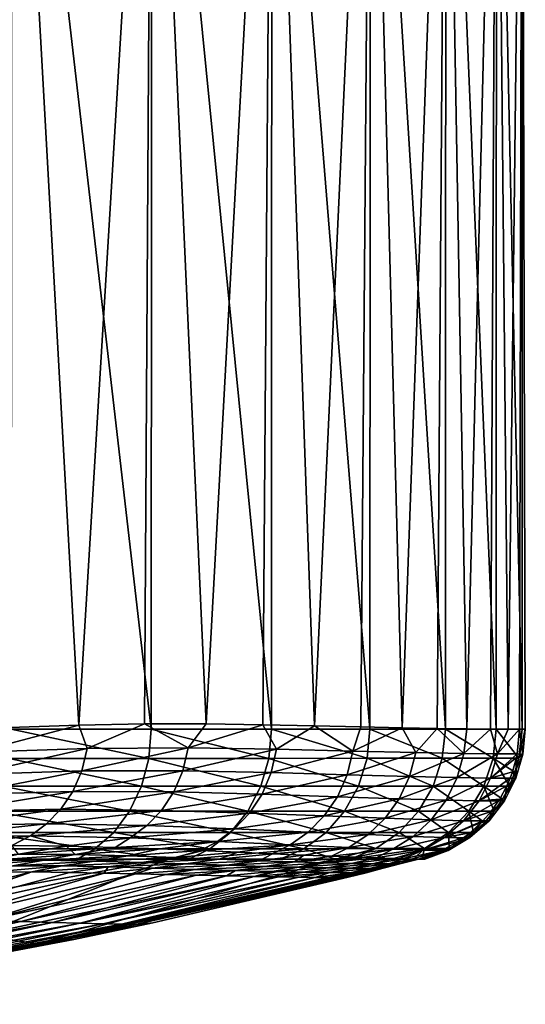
# Model space of a CAD drawing. Header units: metres. Extents: x -105 to 105, y -71 to 59.
# Tile 83 of 117: x 16 to 23, y -70 to -56. Entities that reach past the tile are written whole.
import ezdxf

# ---------------------------------------------------------------- set-up
doc = ezdxf.new("R2010")
doc.units = ezdxf.units.M
doc.layers.add('solid_WAMAS_150_SW0001', color=7, linetype='CONTINUOUS')

msp = doc.modelspace()

# ---------------------------------------------------------------- linework, layer by layer
at = {"layer": 'solid_WAMAS_150_SW0001'}
for points in [[(15.744583, -49.349998, -23.016279), (16.692135, -66.370338, -22.073168), (15.712725, -66.404205, -23.046139)], [(15.744583, -49.349998, 10.516278), (15.737662, -66.428436, 10.522775), (17.71475, -66.428436, 8.419274)], [(15.744583, -49.349998, -23.016279), (17.721804, -49.349998, -20.910751), (16.692135, -66.370338, -22.073168)], [(17.721804, -49.349998, 8.410751), (15.744583, -49.349998, 10.516278), (17.71475, -66.428436, 8.419274)], [(17.721804, -49.349998, -20.910751), (17.621376, -66.355736, -21.031309), (16.692135, -66.370338, -22.073168)], [(17.721804, -49.349998, -20.910751), (18.491463, -66.355492, -19.9272), (17.621376, -66.355736, -21.031309)], [(17.721804, -49.349998, 8.410751), (17.71475, -66.428436, 8.419274), (19.412775, -66.428421, 6.084673)], [(17.721804, -49.349998, -20.910751), (19.419542, -49.349998, -18.574017), (18.491463, -66.355492, -19.9272)], [(19.419542, -49.349998, 6.074016), (17.721804, -49.349998, 8.410751), (19.412775, -66.428421, 6.084673)], [(19.419542, -49.349998, -18.574017), (19.292162, -66.365456, -18.77248), (18.491463, -66.355492, -19.9272)], [(19.419542, -49.349998, -18.574017), (20.018877, -66.380455, -17.574512), (19.292162, -66.365456, -18.77248)], [(19.419542, -49.349998, 6.074016), (19.412775, -66.428421, 6.084673), (20.804958, -66.428406, 3.555799)], [(19.419542, -49.349998, -18.574017), (20.811022, -49.349998, -16.042923), (20.018877, -66.380455, -17.574512)], [(20.811022, -49.349998, 3.542924), (19.419542, -49.349998, 6.074016), (20.804958, -66.428406, 3.555799)], [(20.811022, -49.349998, -16.042923), (20.676977, -66.395828, -16.322866), (20.018877, -66.380455, -17.574512)], [(20.811022, -49.349998, -16.042923), (21.25742, -66.409027, -15.031919), (20.676977, -66.395828, -16.322866)], [(20.811022, -49.349998, 3.542924), (20.804958, -66.428406, 3.555799), (21.869394, -66.428383, 0.872469)], [(20.811022, -49.349998, -16.042923), (21.8743, -49.349998, -13.357391), (21.25742, -66.409027, -15.031919)], [(21.8743, -49.349998, 0.857391), (20.811022, -49.349998, 3.542924), (21.869394, -66.428383, 0.872469)], [(21.8743, -49.349998, -13.357391), (21.755245, -66.418823, -13.713867), (21.25742, -66.409027, -15.031919)], [(21.8743, -49.349998, -13.357391), (22.173332, -66.425583, -12.36092), (21.755245, -66.418823, -13.713867)], [(21.8743, -49.349998, 0.857391), (21.869394, -66.428383, 0.872469), (22.589338, -66.428375, -1.923135)], [(21.8743, -49.349998, -13.357391), (22.592607, -49.349998, -10.559771), (22.173332, -66.425583, -12.36092)], [(22.592607, -49.349998, -1.94023), (21.8743, -49.349998, 0.857391), (22.589338, -66.428375, -1.923135)], [(22.592607, -49.349998, -10.559771), (22.507887, -66.429588, -10.982339), (22.173332, -66.425583, -12.36092)], [(22.592607, -49.349998, -10.559771), (22.756657, -66.430779, -9.586854), (22.507887, -66.429588, -10.982339)], [(22.592607, -49.349998, -1.94023), (22.589338, -66.428375, -1.923135), (22.953409, -66.428574, -4.786781)], [(22.954615, -49.349998, -4.805818), (22.592607, -49.349998, -1.94023), (22.953409, -66.428574, -4.786781)], [(22.592607, -49.349998, -10.559771), (22.954615, -49.349998, -7.694182), (22.756657, -66.430779, -9.586854)], [(22.954615, -49.349998, -7.694182), (22.918991, -66.429077, -8.17868), (22.756657, -66.430779, -9.586854)], [(22.954615, -49.349998, -7.694182), (22.998816, -66.428635, -6.483369), (22.918991, -66.429077, -8.17868)], [(22.954615, -49.349998, -4.805818), (22.953409, -66.428574, -4.786781), (22.998816, -66.428635, -6.483369)], [(22.954615, -49.349998, -7.694182), (22.954615, -49.349998, -4.805818), (22.998816, -66.428635, -6.483369)], [(16.692135, -66.370338, -22.073168), (16.811712, -66.701149, -21.891642), (15.24812, -66.756096, -23.417437)], [(15.712725, -66.404205, -23.046139), (16.692135, -66.370338, -22.073168), (15.24812, -66.756096, -23.417437)], [(16.692135, -66.370338, -22.073168), (17.621376, -66.355736, -21.031309), (16.811712, -66.701149, -21.891642)], [(17.621376, -66.355736, -21.031309), (18.234623, -66.693138, -20.211319), (16.811712, -66.701149, -21.891642)], [(17.621376, -66.355736, -21.031309), (18.491463, -66.355492, -19.9272), (18.234623, -66.693138, -20.211319)], [(18.491463, -66.355492, -19.9272), (19.292162, -66.365456, -18.77248), (18.234623, -66.693138, -20.211319)], [(19.292162, -66.365456, -18.77248), (19.483349, -66.711845, -18.412497), (18.234623, -66.693138, -20.211319)], [(19.292162, -66.365456, -18.77248), (20.018877, -66.380455, -17.574512), (19.483349, -66.711845, -18.412497)], [(20.018877, -66.380455, -17.574512), (20.561373, -66.738373, -16.482338), (19.483349, -66.711845, -18.412497)], [(20.018877, -66.380455, -17.574512), (20.676977, -66.395828, -16.322866), (20.561373, -66.738373, -16.482338)], [(20.676977, -66.395828, -16.322866), (21.25742, -66.409027, -15.031919), (20.561373, -66.738373, -16.482338)], [(15.706498, -66.841316, 10.48981), (17.679657, -66.841286, 8.390468), (15.737662, -66.428436, 10.522775)], [(17.679657, -66.841286, 8.390468), (17.71475, -66.428436, 8.419274), (15.737662, -66.428436, 10.522775)], [(17.679657, -66.841286, 8.390468), (19.374298, -66.841248, 6.060492), (17.71475, -66.428436, 8.419274)], [(19.374298, -66.841248, 6.060492), (19.412775, -66.428421, 6.084673), (17.71475, -66.428436, 8.419274)], [(19.374298, -66.841248, 6.060492), (20.763723, -66.841217, 3.536589), (19.412775, -66.428421, 6.084673)], [(20.763723, -66.841217, 3.536589), (20.804958, -66.428406, 3.555799), (19.412775, -66.428421, 6.084673)], [(21.25742, -66.409027, -15.031919), (21.453686, -66.759659, -14.449819), (20.561373, -66.738373, -16.482338)], [(20.763723, -66.841217, 3.536589), (21.826046, -66.841179, 0.858518), (20.804958, -66.428406, 3.555799)], [(21.826046, -66.841179, 0.858518), (21.869394, -66.428383, 0.872469), (20.804958, -66.428406, 3.555799)], [(21.25742, -66.409027, -15.031919), (21.755245, -66.418823, -13.713867), (21.453686, -66.759659, -14.449819)], [(21.755245, -66.418823, -13.713867), (22.132416, -66.772491, -12.383152), (21.453686, -66.759659, -14.449819)], [(21.755245, -66.418823, -13.713867), (22.173332, -66.425583, -12.36092), (22.132416, -66.772491, -12.383152)], [(21.826046, -66.841179, 0.858518), (22.544529, -66.841141, -1.931531), (21.869394, -66.428383, 0.872469)], [(22.544529, -66.841141, -1.931531), (22.589338, -66.428375, -1.923135), (21.869394, -66.428383, 0.872469)], [(22.173332, -66.425583, -12.36092), (22.507887, -66.429588, -10.982339), (22.132416, -66.772491, -12.383152)], [(22.507887, -66.429588, -10.982339), (22.6077, -66.778114, -10.292409), (22.132416, -66.772491, -12.383152)], [(22.507887, -66.429588, -10.982339), (22.756657, -66.430779, -9.586854), (22.6077, -66.778114, -10.292409)], [(22.544529, -66.841141, -1.931531), (22.907858, -66.841087, -4.789605), (22.589338, -66.428375, -1.923135)], [(22.589338, -66.428375, -1.923135), (22.908739, -66.837097, -4.78955), (22.953409, -66.428574, -4.786781)], [(22.589338, -66.428375, -1.923135), (22.907858, -66.841087, -4.789605), (22.908739, -66.837097, -4.78955)], [(22.6077, -66.778114, -10.292409), (22.918991, -66.429077, -8.17868), (22.885506, -66.77536, -8.18672)], [(22.756657, -66.430779, -9.586854), (22.918991, -66.429077, -8.17868), (22.6077, -66.778114, -10.292409)], [(22.885506, -66.77536, -8.18672), (22.918991, -66.429077, -8.17868), (22.965012, -66.780327, -6.488555)], [(22.908739, -66.837097, -4.78955), (22.998816, -66.428635, -6.483369), (22.953409, -66.428574, -4.786781)], [(22.908739, -66.837097, -4.78955), (22.965012, -66.780327, -6.488555), (22.998816, -66.428635, -6.483369)], [(22.918991, -66.429077, -8.17868), (22.998816, -66.428635, -6.483369), (22.965012, -66.780327, -6.488555)], [(15.176094, -67.068695, -23.33374), (15.24812, -66.756096, -23.417437), (16.811712, -66.701149, -21.891642)], [(16.736464, -67.020126, -21.817465), (15.176094, -67.068695, -23.33374), (16.811712, -66.701149, -21.891642)], [(16.736464, -67.020126, -21.817465), (16.811712, -66.701149, -21.891642), (18.234623, -66.693138, -20.211319)], [(18.160906, -67.019005, -20.146996), (16.736464, -67.020126, -21.817465), (18.234623, -66.693138, -20.211319)], [(18.160906, -67.019005, -20.146996), (18.234623, -66.693138, -20.211319), (19.483349, -66.711845, -18.412497)], [(19.409887, -67.043427, -18.353115), (18.160906, -67.019005, -20.146996), (19.483349, -66.711845, -18.412497)], [(19.409887, -67.043427, -18.353115), (19.483349, -66.711845, -18.412497), (20.561373, -66.738373, -16.482338)], [(20.481617, -67.073921, -16.43309), (19.409887, -67.043427, -18.353115), (20.561373, -66.738373, -16.482338)], [(20.481617, -67.073921, -16.43309), (20.561373, -66.738373, -16.482338), (21.453686, -66.759659, -14.449819)], [(21.36462, -67.09819, -14.418335), (20.481617, -67.073921, -16.43309), (21.453686, -66.759659, -14.449819)], [(21.36462, -67.09819, -14.418335), (21.453686, -66.759659, -14.449819), (22.132416, -66.772491, -12.383152)], [(22.036621, -67.113708, -12.3691), (21.36462, -67.09819, -14.418335), (22.132416, -66.772491, -12.383152)], [(22.036621, -67.113708, -12.3691), (22.132416, -66.772491, -12.383152), (22.6077, -66.778114, -10.292409)], [(22.507542, -67.12114, -10.295819), (22.036621, -67.113708, -12.3691), (22.6077, -66.778114, -10.292409)], [(22.507542, -67.12114, -10.295819), (22.885506, -66.77536, -8.18672), (22.874136, -66.830177, -8.189249)], [(22.507542, -67.12114, -10.295819), (22.6077, -66.778114, -10.292409), (22.885506, -66.77536, -8.18672)], [(22.852879, -67.037949, -4.793033), (22.866373, -67.122894, -6.501718), (22.965012, -66.780327, -6.488555)], [(22.907858, -66.841087, -4.789605), (22.852879, -67.037949, -4.793033), (22.965012, -66.780327, -6.488555)], [(22.874136, -66.830177, -8.189249), (22.965012, -66.780327, -6.488555), (22.866373, -67.122894, -6.501718)], [(22.874136, -66.830177, -8.189249), (22.885506, -66.77536, -8.18672), (22.965012, -66.780327, -6.488555)], [(22.908739, -66.837097, -4.78955), (22.907858, -66.841087, -4.789605), (22.965012, -66.780327, -6.488555)], [(17.576183, -67.234909, 8.304927), (15.706498, -66.841316, 10.48981), (15.614564, -67.23494, 10.391973)], [(17.576183, -67.234909, 8.304927), (17.679657, -66.841286, 8.390468), (15.706498, -66.841316, 10.48981)], [(19.260918, -67.234879, 5.988597), (17.679657, -66.841286, 8.390468), (17.576183, -67.234909, 8.304927)], [(19.260918, -67.234879, 5.988597), (19.374298, -66.841248, 6.060492), (17.679657, -66.841286, 8.390468)], [(20.642227, -67.23484, 3.479473), (19.374298, -66.841248, 6.060492), (19.260918, -67.234879, 5.988597)], [(20.642227, -67.23484, 3.479473), (20.763723, -66.841217, 3.536589), (19.374298, -66.841248, 6.060492)], [(21.698347, -67.234802, 0.817083), (20.763723, -66.841217, 3.536589), (20.642227, -67.23484, 3.479473)], [(21.698347, -67.234802, 0.817083), (21.826046, -66.841179, 0.858518), (20.763723, -66.841217, 3.536589)], [(22.412645, -67.234764, -1.956632), (21.826046, -66.841179, 0.858518), (21.698347, -67.234802, 0.817083)], [(22.412645, -67.234764, -1.956632), (22.544529, -66.841141, -1.931531), (21.826046, -66.841179, 0.858518)], [(22.412645, -67.234764, -1.956632), (22.773865, -67.234726, -4.797976), (22.544529, -66.841141, -1.931531)], [(22.507542, -67.12114, -10.295819), (22.874136, -66.830177, -8.189249), (22.817202, -67.033127, -8.200874)], [(22.544529, -66.841141, -1.931531), (22.852879, -67.037949, -4.793033), (22.907858, -66.841087, -4.789605)], [(22.544529, -66.841141, -1.931531), (22.773865, -67.234726, -4.797976), (22.775042, -67.232208, -4.797902)], [(22.544529, -66.841141, -1.931531), (22.775042, -67.232208, -4.797902), (22.852879, -67.037949, -4.793033)], [(22.817202, -67.033127, -8.200874), (22.874136, -66.830177, -8.189249), (22.866373, -67.122894, -6.501718)], [(15.055076, -67.351089, -23.202831), (15.176094, -67.068695, -23.33374), (16.736464, -67.020126, -21.817465)], [(16.608809, -67.309982, -21.701328), (15.055076, -67.351089, -23.202831), (16.736464, -67.020126, -21.817465)], [(16.608809, -67.309982, -21.701328), (16.736464, -67.020126, -21.817465), (18.160906, -67.019005, -20.146996)], [(18.032518, -67.316811, -20.047201), (16.608809, -67.309982, -21.701328), (18.160906, -67.019005, -20.146996)], [(18.032518, -67.316811, -20.047201), (18.160906, -67.019005, -20.146996), (19.409887, -67.043427, -18.353115)], [(19.279991, -67.347923, -18.265125), (18.032518, -67.316811, -20.047201), (19.409887, -67.043427, -18.353115)], [(19.279991, -67.347923, -18.265125), (19.409887, -67.043427, -18.353115), (20.481617, -67.073921, -16.43309)], [(20.344103, -67.383354, -16.362196), (19.279991, -67.347923, -18.265125), (20.481617, -67.073921, -16.43309)], [(20.344103, -67.383354, -16.362196), (20.481617, -67.073921, -16.43309), (21.36462, -67.09819, -14.418335)], [(21.216869, -67.411705, -14.372196), (20.344103, -67.383354, -16.362196), (21.36462, -67.09819, -14.418335)], [(21.216869, -67.411705, -14.372196), (21.36462, -67.09819, -14.418335), (22.036621, -67.113708, -12.3691)], [(22.507542, -67.12114, -10.295819), (22.817202, -67.033127, -8.200874), (22.785458, -67.119736, -8.206739)], [(22.852879, -67.037949, -4.793033), (22.775042, -67.232208, -4.797902), (22.866373, -67.122894, -6.501718)], [(22.785458, -67.119736, -8.206739), (22.817202, -67.033127, -8.200874), (22.866373, -67.122894, -6.501718)], [(15.614564, -67.23494, 10.391973), (15.466218, -67.589928, 10.234034), (17.409214, -67.589897, 8.166826)], [(17.576183, -67.234909, 8.304927), (15.614564, -67.23494, 10.391973), (17.409214, -67.589897, 8.166826)], [(17.576183, -67.234909, 8.304927), (17.409214, -67.589897, 8.166826), (19.077957, -67.589867, 5.872512)], [(19.260918, -67.234879, 5.988597), (17.576183, -67.234909, 8.304927), (19.077957, -67.589867, 5.872512)], [(19.260918, -67.234879, 5.988597), (19.077957, -67.589867, 5.872512), (20.446159, -67.589828, 3.387234)], [(20.642227, -67.23484, 3.479473), (19.260918, -67.234879, 5.988597), (20.446159, -67.589828, 3.387234)], [(20.642227, -67.23484, 3.479473), (20.446159, -67.589828, 3.387234), (21.492268, -67.58979, 0.750145)], [(21.698347, -67.234802, 0.817083), (20.642227, -67.23484, 3.479473), (21.492268, -67.58979, 0.750145)], [(21.880993, -67.431183, -12.347153), (21.216869, -67.411705, -14.372196), (22.036621, -67.113708, -12.3691)], [(21.698347, -67.234802, 0.817083), (21.492268, -67.58979, 0.750145), (22.1998, -67.589752, -1.997213)], [(22.412645, -67.234764, -1.956632), (21.698347, -67.234802, 0.817083), (22.1998, -67.589752, -1.997213)], [(21.880993, -67.431183, -12.347153), (22.036621, -67.113708, -12.3691), (22.507542, -67.12114, -10.295819)], [(22.345888, -67.441666, -10.297809), (21.880993, -67.431183, -12.347153), (22.507542, -67.12114, -10.295819)], [(22.412645, -67.234764, -1.956632), (22.1998, -67.589752, -1.997213), (22.557613, -67.589714, -4.811561)], [(22.345888, -67.441666, -10.297809), (22.785458, -67.119736, -8.206739), (22.737755, -67.23069, -8.214863)], [(22.345888, -67.441666, -10.297809), (22.507542, -67.12114, -10.295819), (22.785458, -67.119736, -8.206739)], [(22.345888, -67.441666, -10.297809), (22.737755, -67.23069, -8.214863), (22.637209, -67.417923, -8.22964)], [(22.412645, -67.234764, -1.956632), (22.676329, -67.41674, -4.804094), (22.773865, -67.234726, -4.797976)], [(22.412645, -67.234764, -1.956632), (22.557613, -67.589714, -4.811561), (22.676329, -67.41674, -4.804094)], [(22.637209, -67.417923, -8.22964), (22.737755, -67.23069, -8.214863), (22.705618, -67.442673, -6.519203)], [(22.676329, -67.41674, -4.804094), (22.705618, -67.442673, -6.519203), (22.866373, -67.122894, -6.501718)], [(22.773865, -67.234726, -4.797976), (22.676329, -67.41674, -4.804094), (22.866373, -67.122894, -6.501718)], [(22.737755, -67.23069, -8.214863), (22.866373, -67.122894, -6.501718), (22.705618, -67.442673, -6.519203)], [(22.737755, -67.23069, -8.214863), (22.785458, -67.119736, -8.206739), (22.866373, -67.122894, -6.501718)], [(22.775042, -67.232208, -4.797902), (22.773865, -67.234726, -4.797976), (22.866373, -67.122894, -6.501718)], [(14.8936, -67.593681, -23.029383), (15.055076, -67.351089, -23.202831), (16.608809, -67.309982, -21.701328)], [(16.439089, -67.561256, -21.548439), (14.8936, -67.593681, -23.029383), (16.608809, -67.309982, -21.701328)], [(16.439089, -67.561256, -21.548439), (16.608809, -67.309982, -21.701328), (18.032518, -67.316811, -20.047201)], [(17.85981, -67.576775, -19.915726), (16.439089, -67.561256, -21.548439), (18.032518, -67.316811, -20.047201)], [(17.85981, -67.576775, -19.915726), (18.032518, -67.316811, -20.047201), (19.279991, -67.347923, -18.265125)], [(19.103355, -67.614822, -18.150354), (17.85981, -67.576775, -19.915726), (19.279991, -67.347923, -18.265125)], [(19.103355, -67.614822, -18.150354), (19.279991, -67.347923, -18.265125), (20.344103, -67.383354, -16.362196)], [(20.157438, -67.655067, -16.269386), (19.103355, -67.614822, -18.150354), (20.344103, -67.383354, -16.362196)], [(20.157438, -67.655067, -16.269386), (20.344103, -67.383354, -16.362196), (21.216869, -67.411705, -14.372196)], [(21.017452, -67.687233, -14.308908), (20.157438, -67.655067, -16.269386), (21.216869, -67.411705, -14.372196)], [(21.017452, -67.687233, -14.308908), (21.216869, -67.411705, -14.372196), (21.880993, -67.431183, -12.347153)], [(21.670813, -67.710457, -12.312697), (21.017452, -67.687233, -14.308908), (21.880993, -67.431183, -12.347153)], [(21.670813, -67.710457, -12.312697), (21.880993, -67.431183, -12.347153), (22.345888, -67.441666, -10.297809)], [(22.126692, -67.72422, -10.292129), (21.670813, -67.710457, -12.312697), (22.345888, -67.441666, -10.297809)], [(22.126692, -67.72422, -10.292129), (22.622543, -67.441505, -8.231556), (22.516953, -67.591331, -8.243727)], [(22.126692, -67.72422, -10.292129), (22.345888, -67.441666, -10.297809), (22.622543, -67.441505, -8.231556)], [(22.345888, -67.441666, -10.297809), (22.637209, -67.417923, -8.22964), (22.622543, -67.441505, -8.231556)], [(22.557613, -67.589714, -4.811561), (22.486748, -67.726067, -6.537395), (22.705618, -67.442673, -6.519203)], [(22.516953, -67.591331, -8.243727), (22.705618, -67.442673, -6.519203), (22.486748, -67.726067, -6.537395)], [(22.516953, -67.591331, -8.243727), (22.622543, -67.441505, -8.231556), (22.705618, -67.442673, -6.519203)], [(22.676329, -67.41674, -4.804094), (22.557613, -67.589714, -4.811561), (22.705618, -67.442673, -6.519203)], [(22.622543, -67.441505, -8.231556), (22.637209, -67.417923, -8.22964), (22.705618, -67.442673, -6.519203)], [(14.698718, -67.792015, -22.818068), (14.8936, -67.593681, -23.029383), (16.439089, -67.561256, -21.548439)], [(16.234097, -67.767487, -21.360727), (14.698718, -67.792015, -22.818068), (16.439089, -67.561256, -21.548439)], [(15.466218, -67.589928, 10.234034), (15.268594, -67.889267, 10.023539), (17.186771, -67.889236, 7.982755)], [(17.409214, -67.589897, 8.166826), (15.466218, -67.589928, 10.234034), (17.186771, -67.889236, 7.982755)], [(16.234097, -67.767487, -21.360727), (16.439089, -67.561256, -21.548439), (17.85981, -67.576775, -19.915726)], [(17.650513, -67.792099, -19.752888), (16.234097, -67.767487, -21.360727), (17.85981, -67.576775, -19.915726)], [(17.409214, -67.589897, 8.166826), (17.186771, -67.889236, 7.982755), (18.834202, -67.889206, 5.717766)], [(19.077957, -67.589867, 5.872512), (17.409214, -67.589897, 8.166826), (18.834202, -67.889206, 5.717766)], [(17.650513, -67.792099, -19.752888), (17.85981, -67.576775, -19.915726), (19.103355, -67.614822, -18.150354)], [(18.889002, -67.837746, -18.007992), (17.650513, -67.792099, -19.752888), (19.103355, -67.614822, -18.150354)], [(19.077957, -67.589867, 5.872512), (18.834202, -67.889206, 5.717766), (20.184935, -67.889168, 3.264254)], [(18.889002, -67.837746, -18.007992), (19.103355, -67.614822, -18.150354), (20.157438, -67.655067, -16.269386)], [(19.931749, -67.883186, -16.152945), (18.889002, -67.837746, -18.007992), (20.157438, -67.655067, -16.269386)], [(20.446159, -67.589828, 3.387234), (19.077957, -67.589867, 5.872512), (20.184935, -67.889168, 3.264254)], [(19.931749, -67.883186, -16.152945), (20.157438, -67.655067, -16.269386), (21.017452, -67.687233, -14.308908)], [(20.446159, -67.589828, 3.387234), (20.184935, -67.889168, 3.264254), (21.21769, -67.88913, 0.660868)], [(21.492268, -67.58979, 0.750145), (20.446159, -67.589828, 3.387234), (21.21769, -67.88913, 0.660868)], [(21.492268, -67.58979, 0.750145), (21.21769, -67.88913, 0.660868), (21.916201, -67.889091, -2.051379)], [(22.1998, -67.589752, -1.997213), (21.492268, -67.58979, 0.750145), (21.916201, -67.889091, -2.051379)], [(22.1998, -67.589752, -1.997213), (21.916201, -67.889091, -2.051379), (22.269463, -67.889053, -4.829761)], [(22.126692, -67.72422, -10.292129), (22.516953, -67.591331, -8.243727), (22.400103, -67.726234, -8.254174)], [(22.1998, -67.589752, -1.997213), (22.421854, -67.747185, -4.820123), (22.557613, -67.589714, -4.811561)], [(22.1998, -67.589752, -1.997213), (22.269463, -67.889053, -4.829761), (22.421854, -67.747185, -4.820123)], [(22.400103, -67.726234, -8.254174), (22.516953, -67.591331, -8.243727), (22.486748, -67.726067, -6.537395)], [(22.557613, -67.589714, -4.811561), (22.421854, -67.747185, -4.820123), (22.486748, -67.726067, -6.537395)], [(14.485975, -67.956787, -22.585526), (14.698718, -67.792015, -22.818068), (16.234097, -67.767487, -21.360727)], [(16.008537, -67.93631, -21.152311), (14.485975, -67.956787, -22.585526), (16.234097, -67.767487, -21.360727)], [(16.008537, -67.93631, -21.152311), (16.234097, -67.767487, -21.360727), (17.650513, -67.792099, -19.752888)], [(17.418036, -67.96637, -19.569883), (16.008537, -67.93631, -21.152311), (17.650513, -67.792099, -19.752888)], [(17.418036, -67.96637, -19.569883), (17.650513, -67.792099, -19.752888), (18.889002, -67.837746, -18.007992)], [(20.77697, -67.918739, -14.225938), (19.931749, -67.883186, -16.152945), (21.017452, -67.687233, -14.308908)], [(20.77697, -67.918739, -14.225938), (21.017452, -67.687233, -14.308908), (21.670813, -67.710457, -12.312697)], [(21.416491, -67.944321, -12.262354), (20.77697, -67.918739, -14.225938), (21.670813, -67.710457, -12.312697)], [(21.416491, -67.944321, -12.262354), (21.670813, -67.710457, -12.312697), (22.126692, -67.72422, -10.292129)], [(21.859816, -67.959732, -10.274224), (21.416491, -67.944321, -12.262354), (22.126692, -67.72422, -10.292129)], [(21.859816, -67.959732, -10.274224), (22.126692, -67.72422, -10.292129), (22.400103, -67.726234, -8.254174)], [(21.859816, -67.959732, -10.274224), (22.400103, -67.726234, -8.254174), (22.377254, -67.749756, -8.255884)], [(21.859816, -67.959732, -10.274224), (22.377254, -67.749756, -8.255884), (22.219353, -67.892731, -8.264963)], [(22.269463, -67.889053, -4.829761), (22.217518, -67.962273, -6.552818), (22.486748, -67.726067, -6.537395)], [(22.377254, -67.749756, -8.255884), (22.486748, -67.726067, -6.537395), (22.217518, -67.962273, -6.552818)], [(22.219353, -67.892731, -8.264963), (22.377254, -67.749756, -8.255884), (22.217518, -67.962273, -6.552818)], [(22.421854, -67.747185, -4.820123), (22.269463, -67.889053, -4.829761), (22.486748, -67.726067, -6.537395)], [(22.377254, -67.749756, -8.255884), (22.400103, -67.726234, -8.254174), (22.486748, -67.726067, -6.537395)], [(16.008537, -67.93631, -21.152311), (14.874894, -68.082893, -21.80946), (14.485975, -67.956787, -22.585526)], [(16.008537, -67.93631, -21.152311), (15.745688, -68.075409, -20.971506), (14.874894, -68.082893, -21.80946)], [(15.268594, -67.889267, 10.023539), (15.031182, -68.118614, 9.770552), (16.919533, -68.118584, 7.761506)], [(17.186771, -67.889236, 7.982755), (15.268594, -67.889267, 10.023539), (16.919533, -68.118584, 7.761506)], [(16.008537, -67.93631, -21.152311), (16.515488, -68.083626, -20.155569), (15.745688, -68.075409, -20.971506)], [(17.418036, -67.96637, -19.569883), (16.515488, -68.083626, -20.155569), (16.008537, -67.93631, -21.152311)], [(17.186771, -67.889236, 7.982755), (16.919533, -68.118584, 7.761506), (18.541349, -68.118553, 5.531743)], [(18.834202, -67.889206, 5.717766), (17.186771, -67.889236, 7.982755), (18.541349, -68.118553, 5.531743)], [(18.649073, -68.016586, -17.846241), (17.418036, -67.96637, -19.569883), (18.889002, -67.837746, -18.007992)], [(18.834202, -67.889206, 5.717766), (18.541349, -68.118553, 5.531743), (19.871084, -68.118515, 3.116387)], [(18.649073, -68.016586, -17.846241), (18.889002, -67.837746, -18.007992), (19.931749, -67.883186, -16.152945)], [(19.678207, -68.064766, -16.01811), (18.649073, -68.016586, -17.846241), (19.931749, -67.883186, -16.152945)], [(20.184935, -67.889168, 3.264254), (18.834202, -67.889206, 5.717766), (19.871084, -68.118515, 3.116387)], [(19.678207, -68.064766, -16.01811), (19.931749, -67.883186, -16.152945), (20.77697, -67.918739, -14.225938)], [(20.506199, -68.101273, -14.125576), (19.678207, -68.064766, -16.01811), (20.77697, -67.918739, -14.225938)], [(20.184935, -67.889168, 3.264254), (19.871084, -68.118515, 3.116387), (20.887787, -68.118484, 0.553489)], [(21.21769, -67.88913, 0.660868), (20.184935, -67.889168, 3.264254), (20.887787, -68.118484, 0.553489)], [(20.506199, -68.101273, -14.125576), (20.77697, -67.918739, -14.225938), (21.416491, -67.944321, -12.262354)], [(21.21769, -67.88913, 0.660868), (20.887787, -68.118484, 0.553489), (21.575445, -68.118446, -2.116579)], [(21.916201, -67.889091, -2.051379), (21.21769, -67.88913, 0.660868), (21.575445, -68.118446, -2.116579)], [(21.916201, -67.889091, -2.051379), (21.575445, -68.118446, -2.116579), (21.923218, -68.118408, -4.851755)], [(21.859816, -67.959732, -10.274224), (22.219353, -67.892731, -8.264963), (22.126917, -67.963272, -8.268147)], [(21.916201, -67.889091, -2.051379), (22.100983, -68.014336, -4.840446), (22.269463, -67.889053, -4.829761)], [(21.916201, -67.889091, -2.051379), (21.923218, -68.118408, -4.851755), (22.100983, -68.014336, -4.840446)], [(22.269463, -67.889053, -4.829761), (22.100983, -68.014336, -4.840446), (22.217518, -67.962273, -6.552818)], [(22.126917, -67.963272, -8.268147), (22.219353, -67.892731, -8.264963), (22.217518, -67.962273, -6.552818)], [(15.745688, -68.075409, -20.971506), (16.515488, -68.083626, -20.155569), (15.839716, -68.194069, -20.444309)], [(17.418036, -67.96637, -19.569883), (17.206736, -68.100418, -19.34001), (16.515488, -68.083626, -20.155569)], [(18.649073, -68.016586, -17.846241), (17.206736, -68.100418, -19.34001), (17.418036, -67.96637, -19.569883)], [(18.649073, -68.016586, -17.846241), (17.835787, -68.12188, -18.508709), (17.206736, -68.100418, -19.34001)], [(18.649073, -68.016586, -17.846241), (18.409893, -68.145439, -17.650949), (17.835787, -68.12188, -18.508709)], [(19.678207, -68.064766, -16.01811), (18.409893, -68.145439, -17.650949), (18.649073, -68.016586, -17.846241)], [(19.678207, -68.064766, -16.01811), (18.939405, -68.168793, -16.75919), (18.409893, -68.145439, -17.650949)], [(19.678207, -68.064766, -16.01811), (19.428154, -68.190231, -15.830171), (18.939405, -68.168793, -16.75919)], [(20.506199, -68.101273, -14.125576), (19.428154, -68.190231, -15.830171), (19.678207, -68.064766, -16.01811)], [(21.129364, -68.126617, -12.195566), (20.506199, -68.101273, -14.125576), (21.416491, -67.944321, -12.262354)], [(21.129364, -68.126617, -12.195566), (21.416491, -67.944321, -12.262354), (21.859816, -67.959732, -10.274224)], [(21.558113, -68.141487, -10.240808), (21.129364, -68.126617, -12.195566), (21.859816, -67.959732, -10.274224)], [(21.558113, -68.141487, -10.240808), (21.859816, -67.959732, -10.274224), (22.126917, -67.963272, -8.268147)], [(21.558113, -68.141487, -10.240808), (22.126917, -67.963272, -8.268147), (22.046595, -68.018044, -8.26966)], [(21.558113, -68.141487, -10.240808), (22.046595, -68.018044, -8.26966), (21.863777, -68.123131, -8.268725)], [(21.863777, -68.123131, -8.268725), (22.046595, -68.018044, -8.26966), (21.910858, -68.144562, -6.562238)], [(21.921253, -68.119415, -4.85188), (21.910858, -68.144562, -6.562238), (22.217518, -67.962273, -6.552818)], [(22.046595, -68.018044, -8.26966), (22.217518, -67.962273, -6.552818), (21.910858, -68.144562, -6.562238)], [(21.923218, -68.118408, -4.851755), (21.921253, -68.119415, -4.85188), (22.217518, -67.962273, -6.552818)], [(22.100983, -68.014336, -4.840446), (21.923218, -68.118408, -4.851755), (22.217518, -67.962273, -6.552818)], [(22.046595, -68.018044, -8.26966), (22.126917, -67.963272, -8.268147), (22.217518, -67.962273, -6.552818)], [(16.919533, -68.118584, 7.761506), (14.835389, -68.266365, 9.424033), (16.671722, -68.266373, 7.454614)], [(16.919533, -68.118584, 7.761506), (15.031182, -68.118614, 9.770552), (14.835389, -68.266365, 9.424033)], [(15.411345, -68.283844, -20.553257), (15.839716, -68.194069, -20.444309), (16.642029, -68.203186, -19.540766)], [(15.411345, -68.283844, -20.553257), (16.642029, -68.203186, -19.540766), (16.195635, -68.282509, -19.706896)], [(16.515488, -68.083626, -20.155569), (16.642029, -68.203186, -19.540766), (15.839716, -68.194069, -20.444309)], [(16.195635, -68.282509, -19.706896), (16.642029, -68.203186, -19.540766), (17.382032, -68.221825, -18.593512)], [(16.515488, -68.083626, -20.155569), (17.206736, -68.100418, -19.34001), (16.642029, -68.203186, -19.540766)], [(17.206736, -68.100418, -19.34001), (17.835787, -68.12188, -18.508709), (16.642029, -68.203186, -19.540766)], [(17.835787, -68.12188, -18.508709), (17.382032, -68.221825, -18.593512), (16.642029, -68.203186, -19.540766)], [(16.919533, -68.118584, 7.761506), (16.671722, -68.266373, 7.454614), (17.954029, -68.26638, 5.725573)], [(18.541349, -68.118553, 5.531743), (16.919533, -68.118584, 7.761506), (17.954029, -68.26638, 5.725573)], [(17.835787, -68.12188, -18.508709), (18.409893, -68.145439, -17.650949), (17.382032, -68.221825, -18.593512)], [(18.409893, -68.145439, -17.650949), (18.057528, -68.24501, -17.598959), (17.382032, -68.221825, -18.593512)], [(18.541349, -68.118553, 5.531743), (17.954029, -68.26638, 5.725573), (18.244942, -68.266388, 5.277508)], [(18.409893, -68.145439, -17.650949), (18.939405, -68.168793, -16.75919), (18.057528, -68.24501, -17.598959)], [(18.939405, -68.168793, -16.75919), (18.675833, -68.268204, -16.559248), (18.057528, -68.24501, -17.598959)], [(19.871084, -68.118515, 3.116387), (18.244942, -68.266388, 5.277508), (19.535004, -68.266396, 2.922977)], [(19.871084, -68.118515, 3.116387), (18.541349, -68.118553, 5.531743), (18.244942, -68.266388, 5.277508)], [(18.939405, -68.168793, -16.75919), (19.428154, -68.190231, -15.830171), (18.675833, -68.268204, -16.559248)], [(19.428154, -68.190231, -15.830171), (19.237333, -68.288277, -15.475804), (18.675833, -68.268204, -16.559248)], [(19.428154, -68.190231, -15.830171), (19.870787, -68.208969, -14.87061), (19.237333, -68.288277, -15.475804)], [(19.870787, -68.208969, -14.87061), (19.740067, -68.304695, -14.349114), (19.237333, -68.288277, -15.475804)], [(20.506199, -68.101273, -14.125576), (19.870787, -68.208969, -14.87061), (19.428154, -68.190231, -15.830171)], [(19.871084, -68.118515, 3.116387), (19.535004, -68.266396, 2.922977), (20.315454, -68.266403, 1.032924)], [(19.870787, -68.208969, -14.87061), (20.262192, -68.225006, -13.889606), (19.740067, -68.304695, -14.349114)], [(20.506199, -68.101273, -14.125576), (20.262192, -68.225006, -13.889606), (19.870787, -68.208969, -14.87061)], [(20.887787, -68.118484, 0.553489), (19.871084, -68.118515, 3.116387), (20.315454, -68.266403, 1.032924)], [(21.129364, -68.126617, -12.195566), (20.262192, -68.225006, -13.889606), (20.506199, -68.101273, -14.125576)], [(21.129364, -68.126617, -12.195566), (20.601198, -68.23848, -12.887538), (20.262192, -68.225006, -13.889606)], [(20.887787, -68.118484, 0.553489), (20.315454, -68.266403, 1.032924), (20.525354, -68.266403, 0.418402)], [(21.575445, -68.118446, -2.116579), (20.525354, -68.266403, 0.418402), (21.198177, -68.266418, -2.201097)], [(21.575445, -68.118446, -2.116579), (20.887787, -68.118484, 0.553489), (20.525354, -68.266403, 0.418402)], [(21.129364, -68.126617, -12.195566), (20.891548, -68.249619, -11.84598), (20.601198, -68.23848, -12.887538)], [(21.558113, -68.141487, -10.240808), (20.891548, -68.249619, -11.84598), (21.129364, -68.126617, -12.195566)], [(21.558113, -68.141487, -10.240808), (21.13666, -68.258339, -10.741509), (20.891548, -68.249619, -11.84598)], [(21.558113, -68.141487, -10.240808), (21.275208, -68.262596, -9.957862), (21.13666, -68.258339, -10.741509)], [(21.575445, -68.118446, -2.116579), (21.198177, -68.266418, -2.201097), (21.420549, -68.266434, -3.620628)], [(21.558113, -68.141487, -10.240808), (21.817125, -68.146011, -8.267488), (21.275208, -68.262596, -9.957862)], [(21.817125, -68.146011, -8.267488), (21.393114, -68.265358, -9.128195), (21.275208, -68.262596, -9.957862)], [(21.817125, -68.146011, -8.267488), (21.489258, -68.266312, -8.246426), (21.393114, -68.265358, -9.128195)], [(21.575445, -68.118446, -2.116579), (21.420549, -68.266434, -3.620628), (21.538017, -68.266113, -4.876378)], [(21.817125, -68.146011, -8.267488), (21.579638, -68.266281, -6.562378), (21.489258, -68.266312, -8.246426)], [(21.575445, -68.118446, -2.116579), (21.538017, -68.266113, -4.876378), (21.921253, -68.119415, -4.85188)], [(21.921253, -68.119415, -4.85188), (21.538017, -68.266113, -4.876378), (21.910858, -68.144562, -6.562238)], [(21.538017, -68.266113, -4.876378), (21.579638, -68.266281, -6.562378), (21.910858, -68.144562, -6.562238)], [(21.558113, -68.141487, -10.240808), (21.863777, -68.123131, -8.268725), (21.817125, -68.146011, -8.267488)], [(21.575445, -68.118446, -2.116579), (21.921253, -68.119415, -4.85188), (21.923218, -68.118408, -4.851755)], [(21.817125, -68.146011, -8.267488), (21.910858, -68.144562, -6.562238), (21.579638, -68.266281, -6.562378)], [(21.817125, -68.146011, -8.267488), (21.863777, -68.123131, -8.268725), (21.910858, -68.144562, -6.562238)], [(12.856277, -69.197174, 5.844214), (17.954029, -68.26638, 5.725573), (13.599831, -68.266365, 10.507366)], [(12.856277, -69.197174, 5.844214), (15.280167, -69.340149, 1.114057), (17.954029, -68.26638, 5.725573)], [(13.599831, -68.266365, 10.507366), (17.954029, -68.26638, 5.725573), (14.835389, -68.266365, 9.424033)], [(14.835389, -68.266365, 9.424033), (17.954029, -68.26638, 5.725573), (16.671722, -68.266373, 7.454614)], [(16.195635, -68.282509, -19.706896), (15.759336, -68.359436, -19.872379), (14.994761, -68.37088, -20.661446)], [(15.411345, -68.283844, -20.553257), (16.195635, -68.282509, -19.706896), (14.994761, -68.37088, -20.661446)], [(15.280167, -69.340149, 1.114057), (20.315454, -68.266403, 1.032924), (17.954029, -68.26638, 5.725573)], [(15.280167, -69.340149, 1.114057), (16.109934, -69.4664, -3.58593), (20.315454, -68.266403, 1.032924)], [(16.195635, -68.282509, -19.706896), (16.915293, -68.293633, -18.822979), (15.759336, -68.359436, -19.872379)], [(16.915293, -68.293633, -18.822979), (16.457355, -68.362793, -19.05172), (15.759336, -68.359436, -19.872379)], [(16.109934, -69.4664, -3.58593), (21.420549, -68.266434, -3.620628), (20.315454, -68.266403, 1.032924)], [(16.109934, -69.4664, -3.58593), (21.245844, -68.330048, -8.220576), (21.420549, -68.266434, -3.620628)], [(16.109934, -69.4664, -3.58593), (21.011442, -68.39077, -8.192723), (21.245844, -68.330048, -8.220576)], [(16.195635, -68.282509, -19.706896), (17.382032, -68.221825, -18.593512), (16.915293, -68.293633, -18.822979)], [(16.915293, -68.293633, -18.822979), (17.579018, -68.312233, -17.888321), (16.457355, -68.362793, -19.05172)], [(17.579018, -68.312233, -17.888321), (17.10816, -68.376213, -18.176788), (16.457355, -68.362793, -19.05172)], [(16.915293, -68.293633, -18.822979), (17.382032, -68.221825, -18.593512), (18.057528, -68.24501, -17.598959)], [(16.915293, -68.293633, -18.822979), (18.057528, -68.24501, -17.598959), (17.579018, -68.312233, -17.888321)], [(17.579018, -68.312233, -17.888321), (18.201458, -68.333244, -16.892618), (17.10816, -68.376213, -18.176788)], [(18.201458, -68.333244, -16.892618), (17.733683, -68.394455, -17.224922), (17.10816, -68.376213, -18.176788)], [(17.579018, -68.312233, -17.888321), (18.057528, -68.24501, -17.598959), (18.675833, -68.268204, -16.559248)], [(17.579018, -68.312233, -17.888321), (18.675833, -68.268204, -16.559248), (18.201458, -68.333244, -16.892618)], [(18.201458, -68.333244, -16.892618), (18.783514, -68.352303, -15.830171), (17.733683, -68.394455, -17.224922)], [(18.783514, -68.352303, -15.830171), (18.335411, -68.412384, -16.183374), (17.733683, -68.394455, -17.224922)], [(17.954029, -68.26638, 5.725573), (20.315454, -68.266403, 1.032924), (18.244942, -68.266388, 5.277508)], [(18.201458, -68.333244, -16.892618), (18.675833, -68.268204, -16.559248), (19.237333, -68.288277, -15.475804)], [(18.201458, -68.333244, -16.892618), (19.237333, -68.288277, -15.475804), (18.783514, -68.352303, -15.830171)], [(18.244942, -68.266388, 5.277508), (20.315454, -68.266403, 1.032924), (19.535004, -68.266396, 2.922977)], [(18.783514, -68.352303, -15.830171), (19.319998, -68.368385, -14.697818), (18.335411, -68.412384, -16.183374)], [(18.783514, -68.352303, -15.830171), (19.237333, -68.288277, -15.475804), (19.740067, -68.304695, -14.349114)], [(18.783514, -68.352303, -15.830171), (19.740067, -68.304695, -14.349114), (19.319998, -68.368385, -14.697818)], [(19.319998, -68.368385, -14.697818), (19.740067, -68.304695, -14.349114), (20.177654, -68.317314, -13.187811)], [(19.319998, -68.368385, -14.697818), (20.177654, -68.317314, -13.187811), (19.798111, -68.38089, -13.50891)], [(20.262192, -68.225006, -13.889606), (20.601198, -68.23848, -12.887538), (19.740067, -68.304695, -14.349114)], [(20.601198, -68.23848, -12.887538), (20.177654, -68.317314, -13.187811), (19.740067, -68.304695, -14.349114)], [(19.798111, -68.38089, -13.50891), (20.177654, -68.317314, -13.187811), (20.54421, -68.326103, -11.999546)], [(19.798111, -68.38089, -13.50891), (20.54421, -68.326103, -11.999546), (20.205376, -68.389511, -12.275321)], [(20.601198, -68.23848, -12.887538), (20.891548, -68.249619, -11.84598), (20.177654, -68.317314, -13.187811)], [(20.891548, -68.249619, -11.84598), (20.54421, -68.326103, -11.999546), (20.177654, -68.317314, -13.187811)], [(20.205376, -68.389511, -12.275321), (20.54421, -68.326103, -11.999546), (20.84041, -68.331581, -10.779268)], [(20.205376, -68.389511, -12.275321), (20.84041, -68.331581, -10.779268), (20.537983, -68.395355, -10.985803)], [(20.315454, -68.266403, 1.032924), (21.420549, -68.266434, -3.620628), (20.525354, -68.266403, 0.418402)], [(20.525354, -68.266403, 0.418402), (21.420549, -68.266434, -3.620628), (21.198177, -68.266418, -2.201097)], [(20.537983, -68.395355, -10.985803), (20.84041, -68.331581, -10.779268), (21.069633, -68.333961, -9.520066)], [(20.537983, -68.395355, -10.985803), (21.069633, -68.333961, -9.520066), (20.796627, -68.398804, -9.625815)], [(20.891548, -68.249619, -11.84598), (21.13666, -68.258339, -10.741509), (20.54421, -68.326103, -11.999546)], [(21.13666, -68.258339, -10.741509), (20.84041, -68.331581, -10.779268), (20.54421, -68.326103, -11.999546)], [(20.796627, -68.398804, -9.625815), (21.069633, -68.333961, -9.520066), (21.245844, -68.330048, -8.220576)], [(21.011442, -68.39077, -8.192723), (20.796627, -68.398804, -9.625815), (21.245844, -68.330048, -8.220576)], [(21.13666, -68.258339, -10.741509), (21.275208, -68.262596, -9.957862), (20.84041, -68.331581, -10.779268)], [(21.275208, -68.262596, -9.957862), (21.069633, -68.333961, -9.520066), (20.84041, -68.331581, -10.779268)], [(21.275208, -68.262596, -9.957862), (21.393114, -68.265358, -9.128195), (21.069633, -68.333961, -9.520066)], [(21.393114, -68.265358, -9.128195), (21.489258, -68.266312, -8.246426), (21.069633, -68.333961, -9.520066)], [(21.489258, -68.266312, -8.246426), (21.245844, -68.330048, -8.220576), (21.069633, -68.333961, -9.520066)], [(21.420549, -68.266434, -3.620628), (21.245844, -68.330048, -8.220576), (21.489258, -68.266312, -8.246426)], [(21.420549, -68.266434, -3.620628), (21.489258, -68.266312, -8.246426), (21.538017, -68.266113, -4.876378)], [(21.538017, -68.266113, -4.876378), (21.489258, -68.266312, -8.246426), (21.579638, -68.266281, -6.562378)], [(16.026014, -68.448128, -19.169815), (14.184362, -69.095337, -18.114252), (13.504575, -69.08596, -19.144463)], [(15.447089, -68.449928, -19.837618), (16.026014, -68.448128, -19.169815), (13.504575, -69.08596, -19.144463)], [(16.026014, -68.448128, -19.169815), (16.55933, -68.453873, -18.484606), (14.184362, -69.095337, -18.114252)], [(16.55933, -68.453873, -18.484606), (17.048424, -68.463593, -17.793148), (14.184362, -69.095337, -18.114252)], [(17.048424, -68.463593, -17.793148), (14.804591, -69.112671, -17.041513), (14.184362, -69.095337, -18.114252)], [(17.048424, -68.463593, -17.793148), (17.493261, -68.474159, -17.104797), (14.804591, -69.112671, -17.041513)], [(17.493261, -68.474159, -17.104797), (15.367168, -69.132156, -15.934838), (14.804591, -69.112671, -17.041513)], [(17.493261, -68.474159, -17.104797), (17.919641, -68.484558, -16.381067), (15.367168, -69.132156, -15.934838)], [(17.919641, -68.484558, -16.381067), (18.352776, -68.494652, -15.568344), (15.367168, -69.132156, -15.934838)], [(18.352776, -68.494652, -15.568344), (15.873478, -69.148773, -14.802008), (15.367168, -69.132156, -15.934838)], [(15.759336, -68.359436, -19.872379), (16.457355, -68.362793, -19.05172), (15.447089, -68.449928, -19.837618)], [(16.457355, -68.362793, -19.05172), (16.026014, -68.448128, -19.169815), (15.447089, -68.449928, -19.837618)], [(18.352776, -68.494652, -15.568344), (18.778492, -68.503708, -14.675965), (15.873478, -69.148773, -14.802008)], [(16.457355, -68.362793, -19.05172), (17.10816, -68.376213, -18.176788), (16.026014, -68.448128, -19.169815)], [(17.10816, -68.376213, -18.176788), (16.55933, -68.453873, -18.484606), (16.026014, -68.448128, -19.169815)], [(16.109934, -69.4664, -3.58593), (20.993263, -68.395447, -8.190451), (21.011442, -68.39077, -8.192723)], [(16.109934, -69.4664, -3.58593), (20.749018, -68.457962, -8.158329), (20.993263, -68.395447, -8.190451)], [(16.109934, -69.4664, -3.58593), (20.496082, -68.521942, -8.122188), (20.749018, -68.457962, -8.158329)], [(17.10816, -68.376213, -18.176788), (17.048424, -68.463593, -17.793148), (16.55933, -68.453873, -18.484606)], [(17.10816, -68.376213, -18.176788), (17.733683, -68.394455, -17.224922), (17.048424, -68.463593, -17.793148)], [(17.733683, -68.394455, -17.224922), (17.493261, -68.474159, -17.104797), (17.048424, -68.463593, -17.793148)], [(17.733683, -68.394455, -17.224922), (18.335411, -68.412384, -16.183374), (17.493261, -68.474159, -17.104797)], [(18.335411, -68.412384, -16.183374), (17.919641, -68.484558, -16.381067), (17.493261, -68.474159, -17.104797)], [(18.335411, -68.412384, -16.183374), (18.904934, -68.428276, -15.045263), (17.919641, -68.484558, -16.381067)], [(18.904934, -68.428276, -15.045263), (18.352776, -68.494652, -15.568344), (17.919641, -68.484558, -16.381067)], [(19.319998, -68.368385, -14.697818), (18.904934, -68.428276, -15.045263), (18.335411, -68.412384, -16.183374)], [(18.904934, -68.428276, -15.045263), (18.778492, -68.503708, -14.675965), (18.352776, -68.494652, -15.568344)], [(18.904934, -68.428276, -15.045263), (19.422976, -68.44101, -13.828616), (18.778492, -68.503708, -14.675965)], [(19.422976, -68.44101, -13.828616), (19.170582, -68.510803, -13.743517), (18.778492, -68.503708, -14.675965)], [(19.319998, -68.368385, -14.697818), (19.798111, -68.38089, -13.50891), (18.904934, -68.428276, -15.045263)], [(19.798111, -68.38089, -13.50891), (19.422976, -68.44101, -13.828616), (18.904934, -68.428276, -15.045263)], [(19.422976, -68.44101, -13.828616), (19.870363, -68.450005, -12.549498), (19.170582, -68.510803, -13.743517)], [(19.870363, -68.450005, -12.549498), (19.512468, -68.515976, -12.799231), (19.170582, -68.510803, -13.743517)], [(19.798111, -68.38089, -13.50891), (20.205376, -68.389511, -12.275321), (19.422976, -68.44101, -13.828616)], [(20.205376, -68.389511, -12.275321), (19.870363, -68.450005, -12.549498), (19.422976, -68.44101, -13.828616)], [(19.870363, -68.450005, -12.549498), (20.238598, -68.456947, -11.190442), (19.512468, -68.515976, -12.799231)], [(20.238598, -68.456947, -11.190442), (19.79801, -68.52018, -11.857709), (19.512468, -68.515976, -12.799231)], [(20.238598, -68.456947, -11.190442), (20.029898, -68.524162, -10.920666), (19.79801, -68.52018, -11.857709)], [(20.205376, -68.389511, -12.275321), (20.537983, -68.395355, -10.985803), (19.870363, -68.450005, -12.549498)], [(20.537983, -68.395355, -10.985803), (20.238598, -68.456947, -11.190442), (19.870363, -68.450005, -12.549498)], [(20.238598, -68.456947, -11.190442), (20.525534, -68.462219, -9.729219), (20.029898, -68.524162, -10.920666)], [(20.525534, -68.462219, -9.729219), (20.21718, -68.527008, -9.985175), (20.029898, -68.524162, -10.920666)], [(20.525534, -68.462219, -9.729219), (20.370049, -68.526741, -9.052066), (20.21718, -68.527008, -9.985175)], [(20.537983, -68.395355, -10.985803), (20.796627, -68.398804, -9.625815), (20.238598, -68.456947, -11.190442)], [(20.796627, -68.398804, -9.625815), (20.525534, -68.462219, -9.729219), (20.238598, -68.456947, -11.190442)], [(20.749018, -68.457962, -8.158329), (20.496082, -68.521942, -8.122188), (20.370049, -68.526741, -9.052066)], [(20.525534, -68.462219, -9.729219), (20.749018, -68.457962, -8.158329), (20.370049, -68.526741, -9.052066)], [(20.993263, -68.395447, -8.190451), (20.749018, -68.457962, -8.158329), (20.525534, -68.462219, -9.729219)], [(20.796627, -68.398804, -9.625815), (20.993263, -68.395447, -8.190451), (20.525534, -68.462219, -9.729219)], [(21.011442, -68.39077, -8.192723), (20.993263, -68.395447, -8.190451), (20.796627, -68.398804, -9.625815)], [(18.778492, -68.503708, -14.675965), (16.32196, -69.161812, -13.64626), (15.873478, -69.148773, -14.802008)], [(16.109934, -69.4664, -3.58593), (17.738787, -69.167152, -7.624883), (20.496082, -68.521942, -8.122188)], [(18.778492, -68.503708, -14.675965), (19.170582, -68.510803, -13.743517), (16.32196, -69.161812, -13.64626)], [(19.170582, -68.510803, -13.743517), (16.710033, -69.172089, -12.469254), (16.32196, -69.161812, -13.64626)], [(19.170582, -68.510803, -13.743517), (19.512468, -68.515976, -12.799231), (16.710033, -69.172089, -12.469254)], [(19.512468, -68.515976, -12.799231), (19.79801, -68.52018, -11.857709), (16.710033, -69.172089, -12.469254)], [(19.79801, -68.52018, -11.857709), (17.035147, -69.180389, -11.272684), (16.710033, -69.172089, -12.469254)], [(19.79801, -68.52018, -11.857709), (20.029898, -68.524162, -10.920666), (17.035147, -69.180389, -11.272684)], [(20.029898, -68.524162, -10.920666), (17.295809, -69.186829, -10.059545), (17.035147, -69.180389, -11.272684)], [(20.029898, -68.524162, -10.920666), (20.21718, -68.527008, -9.985175), (17.295809, -69.186829, -10.059545)], [(20.21718, -68.527008, -9.985175), (17.491751, -69.190742, -8.834319), (17.295809, -69.186829, -10.059545)], [(20.496082, -68.521942, -8.122188), (17.738787, -69.167152, -7.624883), (17.491751, -69.190742, -8.834319)], [(20.370049, -68.526741, -9.052066), (20.496082, -68.521942, -8.122188), (17.491751, -69.190742, -8.834319)], [(20.21718, -68.527008, -9.985175), (20.370049, -68.526741, -9.052066), (17.491751, -69.190742, -8.834319)], [(15.367168, -69.132156, -15.934838), (15.873478, -69.148773, -14.802008), (12.852922, -69.713142, -15.335779)], [(15.873478, -69.148773, -14.802008), (13.274559, -69.725441, -14.180405), (12.852922, -69.713142, -15.335779)], [(15.873478, -69.148773, -14.802008), (16.32196, -69.161812, -13.64626), (13.274559, -69.725441, -14.180405)], [(16.32196, -69.161812, -13.64626), (13.648023, -69.735237, -13.009168), (13.274559, -69.725441, -14.180405)], [(16.32196, -69.161812, -13.64626), (16.710033, -69.172089, -12.469254), (13.648023, -69.735237, -13.009168)], [(16.710033, -69.172089, -12.469254), (13.971185, -69.743416, -11.823203), (13.648023, -69.735237, -13.009168)], [(16.710033, -69.172089, -12.469254), (17.035147, -69.180389, -11.272684), (13.971185, -69.743416, -11.823203)], [(17.035147, -69.180389, -11.272684), (14.241944, -69.750839, -10.623676), (13.971185, -69.743416, -11.823203)], [(17.035147, -69.180389, -11.272684), (17.295809, -69.186829, -10.059545), (14.241944, -69.750839, -10.623676)], [(17.295809, -69.186829, -10.059545), (14.459077, -69.757156, -9.412645), (14.241944, -69.750839, -10.623676)], [(17.295809, -69.186829, -10.059545), (17.491751, -69.190742, -8.834319), (14.459077, -69.757156, -9.412645)], [(17.491751, -69.190742, -8.834319), (14.622368, -69.760651, -8.193203), (14.459077, -69.757156, -9.412645)], [(17.738787, -69.167152, -7.624883), (16.622419, -69.400696, -7.390282), (14.622368, -69.760651, -8.193203)], [(17.491751, -69.190742, -8.834319), (17.738787, -69.167152, -7.624883), (14.622368, -69.760651, -8.193203)], [(16.109934, -69.4664, -3.58593), (16.622419, -69.400696, -7.390282), (17.738787, -69.167152, -7.624883)], [(15.280167, -69.340149, 1.114057), (10.776107, -70.319153, -3.558746), (16.109934, -69.4664, -3.58593)], [(16.109934, -69.4664, -3.58593), (10.776107, -70.319153, -3.558746), (14.824409, -69.743042, -6.990098)], [(16.622419, -69.400696, -7.390282), (14.824409, -69.743042, -6.990098), (14.622368, -69.760651, -8.193203)], [(16.109934, -69.4664, -3.58593), (14.824409, -69.743042, -6.990098), (16.622419, -69.400696, -7.390282)]]:
    msp.add_3dface(points, dxfattribs=at)

doc.saveas('drawing.dxf')
